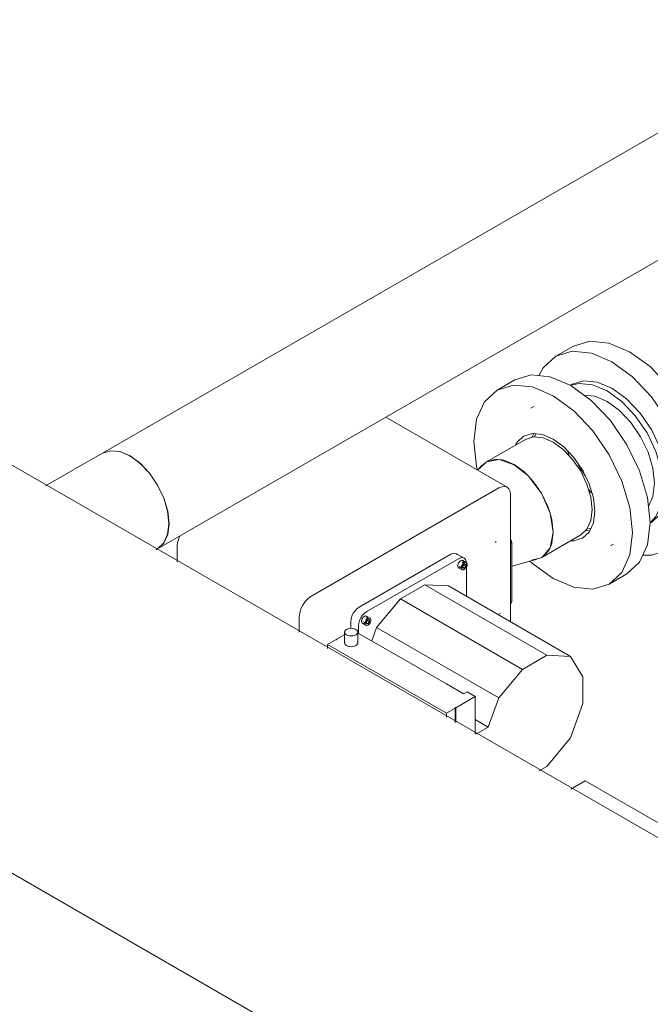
# Model space of a CAD drawing. Header units: metres. Extents: x -54598 to 1827199, y -329446 to -256744.
# Tile 251 of 256: x 199989 to 200749, y -301084 to -299896. Entities that reach past the tile are written whole.
import ezdxf

# ---------------------------------------------------------------- set-up
doc = ezdxf.new("R2010")
doc.units = ezdxf.units.M
doc.layers.add('M-EQPM', color=7, linetype='Continuous', lineweight=20)
doc.layers.add('P-PIPE', color=7, linetype='Continuous', lineweight=20)
doc.styles.add('ISO_1.0', font='isocpeur.ttf')

# ---------------------------------------------------------------- blocks, each defined once
blk = doc.blocks.new('PREXTHERM RSW 1250 - PREXTHERM RSW 1250-733596-aks33')
at = {"layer": 'M-EQPM'}
for q in [(22783.5, -5795), (23760.8, -6339.6)]:
    blk.add_line((22800.5, -5785.2), q, dxfattribs=at)
blk = doc.blocks.new('TOP S - TOP-S 80_20 DM PN10_400-706277-aks33')
at = {"layer": 'M-EQPM'}
for p, q in [((22706.6, -5431), (22560.4, -5346.6)), ((22696.6, -5432), (22470.3, -5562.7)), ((22710.7, -5593.3), (22710.7, -5440.2)), ((22693.2, -5497.7), (22692.7, -5496.4)), ((22710.9, -5494.2), (22712.2, -5497.7)), ((22309.1, -5521.1), (22309.1, -5502.2)), ((22710.7, -5498.5), (22712.2, -5497.7)), ((22712.2, -5497.7), (22712.2, -5568.9)), ((22528.3, -5575.7), (22638.6, -5512)), ((22647.8, -5517.3), (22537.5, -5581)), ((22654.8, -5516.7), (22645.6, -5511.3)), ((22657.4, -5522), (22653.1, -5519.5)), ((22648.1, -5528.2), (22652.4, -5530.7)), ((22653.1, -5528.6), (22648.9, -5526.1)), ((22654.9, -5528.7), (22651.6, -5526.7)), ((22656.6, -5524.1), (22652.4, -5521.6)), ((22652.8, -5524.2), (22656.7, -5526.4)), ((22653.1, -5526.2), (22654.8, -5524)), ((22653.1, -5528.6), (22653.1, -5526.2)), ((22654.9, -5528.7), (22653.1, -5528.6)), ((22654.8, -5524), (22653.6, -5523.3)), ((22654.8, -5524), (22656.6, -5524.1)), ((22656.7, -5526.4), (22654.9, -5528.7)), ((22656.6, -5524.1), (22656.7, -5526.4)), ((22657.7, -5562.7), (22657.7, -5523.1)), ((22578, -5565.8), (22607.3, -5548.9)), ((22607.3, -5548.9), (22636, -5550.2)), ((22754.3, -5633.8), (22607.3, -5548.9)), ((22783.1, -5635.1), (22636, -5550.2)), ((22549.3, -5600.3), (22578, -5565.8)), ((22725.1, -5650.7), (22578, -5565.8)), ((22712.2, -5568.9), (22710.7, -5569.7)), ((22712.2, -5568.9), (22710.9, -5570.9)), ((22456.2, -5587.2), (22456.2, -5606)), ((22540.7, -5591.1), (22536.5, -5588.7)), ((22540.7, -5593.5), (22536.8, -5591.3)), ((22541.4, -5588.9), (22537.2, -5586.5)), ((22537.2, -5593.1), (22539, -5590.9)), ((22539, -5590.9), (22537.7, -5590.2)), ((22539, -5590.9), (22540.7, -5591.1)), ((22540.7, -5591.1), (22540.7, -5593.5)), ((22695.8, -5584.7), (22698.5, -5583.1)), ((22518.4, -5601.3), (22518.4, -5592.9)), ((22527.6, -5598.2), (22527.6, -5607.2)), ((22532.2, -5595.2), (22536.4, -5597.6)), ((22532.9, -5593), (22537.1, -5595.4)), ((22538.9, -5595.7), (22535.6, -5593.8)), ((22537.1, -5595.4), (22537.2, -5593.1)), ((22538.9, -5595.7), (22537.1, -5595.4)), ((22540.7, -5593.5), (22538.9, -5595.7)), ((22543.6, -5616.4), (22549.3, -5600.3)), ((22696.4, -5685.2), (22549.3, -5600.3)), ((22500.5, -5614.6), (22490.1, -5620.6)), ((22501.2, -5615.1), (22500.5, -5614.6)), ((22511, -5608.6), (22501.2, -5614.2)), ((22501.2, -5614.2), (22501.9, -5614.6)), ((22501.9, -5614.6), (22501.2, -5615.1)), ((22510.6, -5605.8), (22510.6, -5618.8)), ((22633.4, -5668.2), (22526.5, -5606.5)), ((22526.6, -5618.8), (22526.6, -5605.8)), ((22490.1, -5620.6), (22633.7, -5703.5)), ((22490.1, -5620.6), (22490.1, -5625.6)), ((22754.3, -5633.8), (22725.1, -5650.7)), ((22783.1, -5635.1), (22754.3, -5633.8)), ((22797.7, -5659.6), (22783.1, -5635.1)), ((22725.1, -5650.7), (22696.4, -5685.2)), ((22797.7, -5691.9), (22797.7, -5659.6)), ((22654.2, -5680.2), (22633.4, -5668.2)), ((22644.7, -5697.1), (22668.2, -5683.6)), ((22658.3, -5677.9), (22654.2, -5680.2)), ((22668.2, -5683.6), (22658.3, -5677.9)), ((22668.2, -5683.6), (22668.2, -5728.4)), ((22696.4, -5685.2), (22683.9, -5720.3)), ((22633.7, -5703.5), (22644, -5697.5)), ((22643.3, -5697.1), (22644, -5696.7)), ((22644, -5697.5), (22643.3, -5697.1)), ((22644, -5696.7), (22644.7, -5697.1)), ((22644, -5697.5), (22644, -5714.5)), ((22644.7, -5697.1), (22644.7, -5714.9)), ((22783.1, -5733.3), (22797.7, -5691.9)), ((22633.7, -5703.5), (22633.7, -5708.5)), ((22683.9, -5720.3), (22668.2, -5711.2)), ((22669, -5728.9), (22683.9, -5720.3)), ((22754.3, -5767.7), (22783.1, -5733.3)), ((22745.3, -5773), (22754.3, -5767.7))]:
    blk.add_line(p, q, dxfattribs=at)
for points in [[(22710.7, -5440.2, 0), (22710.3, -5436.2, 0), (22708.8, -5433.1, 0), (22706.6, -5431, 0), (22703.7, -5430.1, 0), (22700.3, -5430.5, 0), (22696.6, -5432, 0)], [(22309.1, -5502.2, 0), (22309.6, -5497.7, 0), (22311, -5493, 0), (22312.5, -5489.6, 0)], [(22638.6, -5512, 0), (22641.2, -5510.9, 0), (22643.6, -5510.7, 0), (22645.6, -5511.3, 0), (22647.2, -5512.8, 0)], [(22647.1, -5525.9, 0), (22647.2, -5524.8, 0), (22647.6, -5523.6, 0), (22648.1, -5522.4, 0), (22648.9, -5521.4, 0), (22649.7, -5520.5, 0), (22650.6, -5519.8, 0), (22651.6, -5519.4, 0), (22652.4, -5519.3, 0), (22653.1, -5519.5, 0), (22653.7, -5520.1, 0), (22654.1, -5520.8, 0), (22654.2, -5521.8, 0)], [(22657.7, -5523.1, 0), (22657.4, -5520.3, 0), (22656.4, -5518.1, 0), (22654.8, -5516.7, 0), (22652.8, -5516, 0), (22650.4, -5516.3, 0), (22647.8, -5517.3, 0)], [(22651.6, -5527.3, 0), (22650.6, -5528, 0), (22649.7, -5528.3, 0), (22648.9, -5528.4, 0), (22648.1, -5528.2, 0), (22647.6, -5527.7, 0), (22647.2, -5526.9, 0), (22647.1, -5525.9, 0)], [(22658.4, -5524.3, 0), (22658.3, -5523.3, 0), (22657.9, -5522.5, 0), (22657.4, -5522, 0), (22656.6, -5521.8, 0), (22655.8, -5521.9, 0), (22654.9, -5522.2, 0), (22654, -5522.9, 0), (22653.1, -5523.8, 0), (22652.4, -5524.9, 0), (22651.8, -5526.1, 0), (22651.5, -5527.2, 0), (22651.3, -5528.4, 0)], [(22651.3, -5528.4, 0), (22651.5, -5529.4, 0), (22651.8, -5530.1, 0), (22652.4, -5530.7, 0), (22653.1, -5530.9, 0), (22654, -5530.8, 0), (22654.9, -5530.4, 0), (22655.8, -5529.7, 0), (22656.6, -5528.8, 0), (22657.4, -5527.8, 0), (22657.9, -5526.6, 0), (22658.3, -5525.4, 0), (22658.4, -5524.3, 0)], [(22470.3, -5562.7, 0), (22466.7, -5565.3, 0), (22463.3, -5568.9, 0), (22460.3, -5573.2, 0), (22458.1, -5577.9, 0), (22456.7, -5582.6, 0), (22456.2, -5587.2, 0)], [(22518.4, -5592.9, 0), (22518.7, -5589.7, 0), (22519.7, -5586.4, 0), (22521.3, -5583.1, 0), (22523.4, -5580.1, 0), (22525.7, -5577.6, 0), (22528.3, -5575.7, 0)], [(22537.5, -5581, 0), (22534.9, -5582.9, 0), (22532.5, -5585.4, 0), (22530.5, -5588.4, 0), (22528.9, -5591.7, 0), (22527.9, -5595, 0), (22527.6, -5598.2, 0)], [(22531.1, -5592.9, 0), (22531.3, -5591.7, 0), (22531.6, -5590.6, 0), (22532.2, -5589.4, 0), (22532.9, -5588.3, 0), (22533.8, -5587.4, 0), (22534.7, -5586.7, 0), (22535.6, -5586.4, 0), (22536.4, -5586.3, 0), (22537.2, -5586.5, 0), (22537.7, -5587, 0), (22538.1, -5587.8, 0), (22538.2, -5588.8, 0)], [(22542.4, -5591.2, 0), (22542.3, -5590.2, 0), (22542, -5589.5, 0), (22541.4, -5588.9, 0), (22540.7, -5588.7, 0), (22539.8, -5588.8, 0), (22538.9, -5589.2, 0), (22538, -5589.9, 0), (22537.1, -5590.8, 0), (22536.4, -5591.8, 0), (22535.9, -5593, 0), (22535.5, -5594.2, 0), (22535.4, -5595.3, 0)], [(22535.4, -5595.3, 0), (22535.5, -5596.3, 0), (22535.9, -5597.1, 0), (22536.4, -5597.6, 0), (22537.1, -5597.8, 0), (22538, -5597.7, 0), (22538.9, -5597.4, 0), (22539.8, -5596.7, 0), (22540.7, -5595.8, 0), (22541.4, -5594.7, 0), (22542, -5593.6, 0), (22542.3, -5592.4, 0), (22542.4, -5591.2, 0)], [(22513, -5602.5, 0), (22511.7, -5603.5, 0), (22510.9, -5604.6, 0), (22510.6, -5605.8, 0), (22510.9, -5607, 0), (22511.7, -5608.1, 0), (22513, -5609, 0), (22514.6, -5609.8, 0), (22516.5, -5610.2, 0), (22518.6, -5610.4, 0), (22520.7, -5610.2, 0), (22522.6, -5609.8, 0), (22524.3, -5609, 0)], [(22524.3, -5609, 0), (22525.5, -5608.1, 0), (22526.3, -5607, 0), (22526.6, -5605.8, 0), (22526.3, -5604.6, 0), (22525.5, -5603.5, 0), (22524.3, -5602.5, 0), (22522.6, -5601.8, 0), (22520.7, -5601.3, 0), (22518.6, -5601.2, 0), (22516.5, -5601.3, 0), (22514.6, -5601.8, 0), (22513, -5602.5, 0)], [(22535.6, -5594.2, 0), (22534.7, -5594.9, 0), (22533.8, -5595.3, 0), (22532.9, -5595.4, 0), (22532.2, -5595.2, 0), (22531.6, -5594.6, 0), (22531.3, -5593.9, 0), (22531.1, -5592.9, 0)], [(22524.3, -5622.1, 0), (22522.6, -5622.8, 0), (22520.7, -5623.3, 0), (22518.6, -5623.5, 0), (22516.5, -5623.3, 0), (22514.6, -5622.8, 0), (22513, -5622.1, 0), (22511.7, -5621.2, 0), (22510.9, -5620, 0), (22510.6, -5618.8, 0), (22510.9, -5617.6, 0)], [(22526.3, -5617.6, 0), (22526.6, -5618.8, 0), (22526.3, -5620, 0), (22525.5, -5621.2, 0), (22524.3, -5622.1, 0)]]:
    blk.add_polyline3d(points, dxfattribs=at)
blk = doc.blocks.new('ADSK_СтальСварка_Переход_ГОСТ17378-2001 - Исполнение 2-733603-aks33')
at = {"layer": 'P-PIPE', "color": 5}
for p, q in [((22677, -5404.2), (22670.9, -5410.4)), ((22712.2, -5526.1), (22742.7, -5518)), ((22748.2, -5515.7), (22737.8, -5518.8))]:
    blk.add_line(p, q, dxfattribs=at)
for points in [[(22673.8, -5408.1, 0), (22681.7, -5400.6, 0), (22697, -5397.6, 0), (22715, -5403.9, 0), (22731, -5416.4, 0)], [(22731.5, -5416.9, 0), (22733, -5418.4, 0), (22748.2, -5439, 0), (22758.4, -5462.5, 0), (22762, -5485.3, 0)], [(22762, -5485.3, 0), (22758.4, -5504, 0), (22749.2, -5515.2, 0)]]:
    blk.add_polyline3d(points, dxfattribs=at)
blk = doc.blocks.new('Tecofi_CB4450_Клапан обратный межфланцевый - Клапан обратный двухстворчатый межфланцевый_CB 4450-733621-aks33')
at = {"layer": 'P-PIPE', "color": 5}
for p, q in [((22784.8, -5307), (22782.6, -5308.2)), ((22738.7, -5333.6), (22735.3, -5335.6)), ((22739.7, -5370.4), (22741.2, -5366.3)), ((22741.2, -5366.3), (22739.7, -5370.4)), ((22779.4, -5387.4), (22781.2, -5393.2)), ((22781.2, -5393.2), (22779.4, -5387.4)), ((22804.3, -5433.3), (22808.4, -5437.8)), ((22808.4, -5437.8), (22804.3, -5433.3)), ((22951.4, -5458.9), (22894.8, -5491.6)), ((22898.4, -5493.6), (22954.9, -5461)), ((22936.2, -5455), (22933.5, -5456.6)), ((22933.5, -5456.6), (22942.5, -5458.2)), ((22933.5, -5456.6), (22933.5, -5458.2)), ((22942.5, -5459.8), (22933.5, -5458.2)), ((22952.1, -5454.8), (22936.2, -5455)), ((22942.5, -5458.2), (22951.4, -5458.9)), ((22942.5, -5458.2), (22942.5, -5459.8)), ((22948.9, -5460.3), (22942.5, -5459.8)), ((22962.6, -5453.4), (22952.1, -5454.8)), ((22954.9, -5461), (22958.9, -5471.4)), ((22954.9, -5461), (22954.9, -5462.6)), ((22961.6, -5469.8), (22961.8, -5460.7)), ((22961.8, -5460.7), (22964.2, -5454.3)), ((22964.2, -5455.9), (22961.8, -5462.4)), ((22961.8, -5460.7), (22961.8, -5462.4)), ((22964.2, -5454.3), (22962.6, -5453.4)), ((22964.2, -5454.3), (22964.2, -5455.9)), ((22878.6, -5474.5), (22880.8, -5473.3)), ((22954.9, -5462.6), (22898.4, -5495.3)), ((22958.9, -5473), (22954.9, -5462.6)), ((22958.9, -5471.4), (22961.6, -5469.8)), ((22961.6, -5471.4), (22958.9, -5473)), ((22958.9, -5471.4), (22958.9, -5473)), ((22961.7, -5469.8), (22961.6, -5471.4)), ((22961.6, -5469.8), (22961.6, -5471.4)), ((22807.6, -5481.4), (22803.4, -5480.6)), ((22803.4, -5480.6), (22807.6, -5481.4)), ((22894.8, -5491.6), (22898.4, -5493.6)), ((22894.8, -5491.6), (22894.8, -5493.2)), ((22898.4, -5495.3), (22894.8, -5493.2)), ((22898.4, -5493.6), (22898.4, -5495.3)), ((22831.3, -5501.9), (22834.7, -5499.9))]:
    blk.add_line(p, q, dxfattribs=at)
for points in [[(22895, -5432.6, 0), (22892.7, -5411, 0), (22885.9, -5388.2, 0), (22875.1, -5365.7, 0), (22861, -5345.1, 0), (22844.7, -5327.8, 0), (22827.1, -5315, 0), (22809.5, -5307.6, 0), (22793.2, -5305.9, 0), (22783.4, -5308.2, 0)], [(22784.8, -5307, 0), (22798.8, -5302.7, 0), (22815.2, -5304.3, 0), (22832.8, -5311.8, 0), (22850.3, -5324.6, 0), (22866.7, -5341.9, 0), (22880.8, -5362.4, 0), (22891.5, -5384.9, 0), (22898.3, -5407.7, 0), (22900.6, -5429.3, 0)], [(22799.1, -5320, 0), (22812.4, -5321.4, 0), (22827.1, -5327.7, 0), (22841.8, -5338.4, 0), (22855.6, -5352.9, 0), (22867.4, -5370.2, 0), (22876.4, -5389, 0), (22882.1, -5408.1, 0), (22884, -5426.3, 0)], [(22792.7, -5404.1, 0), (22796.5, -5411.1, 0), (22800.4, -5417.4, 0)], [(22884, -5426.3, 0), (22882.1, -5442.2, 0), (22876.7, -5454.3, 0)], [(22879, -5473.9, 0), (22885.9, -5466.5, 0), (22892.7, -5451.6, 0), (22895, -5432.6, 0)], [(22900.6, -5429.3, 0), (22898.3, -5448.3, 0), (22891.5, -5463.3, 0), (22880.8, -5473.3, 0)]]:
    blk.add_polyline3d(points, dxfattribs=at)
blk = doc.blocks.new('VM_Фланец_ГОСТ 332591 - VM_Фланец_ГОСТ 33259-2015-733625-aks33')
at = {"layer": 'P-PIPE'}
for p, q in [((22786.5, -5261), (22765.3, -5273.2)), ((22949.4, -5433), (22947.2, -5455.3)), ((22946, -5460.1), (22945.2, -5463)), ((22900.3, -5507.1), (22921.5, -5494.8))]:
    blk.add_line(p, q, dxfattribs=at)
for points in [[(22786.5, -5261, 0), (22806.2, -5254.9, 0), (22829.3, -5257.2, 0), (22854, -5267.7, 0), (22878.7, -5285.7, 0), (22901.7, -5310, 0), (22921.5, -5338.9, 0), (22936.6, -5370.5, 0), (22946.2, -5402.6, 0), (22949.4, -5433, 0)], [(22928.2, -5445.3, 0), (22925, -5414.9, 0), (22915.4, -5382.8, 0), (22900.3, -5351.2, 0), (22880.5, -5322.2, 0), (22857.5, -5297.9, 0), (22832.8, -5279.9, 0), (22808.1, -5269.4, 0), (22785, -5267.1, 0), (22765.3, -5273.2, 0), (22750.1, -5287.3, 0), (22745.1, -5295.9, 0)], [(22798.4, -5412.5, 0), (22797.3, -5410.6, 0), (22796.2, -5408.7, 0)], [(22924, -5475.3, 0), (22925, -5471.9, 0), (22928.2, -5445.3, 0)], [(22942, -5471.3, 0), (22936.6, -5480.7, 0), (22921.5, -5494.8, 0)], [(22870.5, -5513.2, 0), (22880.5, -5513.2, 0), (22900.3, -5507.1, 0), (22915.4, -5493, 0), (22920.8, -5483.5, 0)]]:
    blk.add_polyline3d(points, dxfattribs=at)
blk = doc.blocks.new('VM_Фланец_ГОСТ 332591 - VM_Фланец_ГОСТ 33259-2015-V309-aks33')
at = {"layer": 'P-PIPE'}
for p, q in [((22715.8, -5301.8), (22694.5, -5314.1)), ((22738.7, -5366.2), (22736.6, -5370.5)), ((22801.7, -5483.3), (22806.5, -5483.5)), ((22829.5, -5547.9), (22850.8, -5535.6))]:
    blk.add_line(p, q, dxfattribs=at)
for points in [[(22715.8, -5301.8, 0), (22735.5, -5295.7, 0), (22758.6, -5298, 0), (22783.3, -5308.5, 0), (22808, -5326.5, 0), (22831, -5350.8, 0), (22850.8, -5379.8, 0), (22865.9, -5411.3, 0), (22875.5, -5443.4, 0), (22878.7, -5473.8, 0)], [(22857.5, -5486.1, 0), (22854.3, -5455.7, 0), (22844.7, -5423.6, 0), (22829.5, -5392, 0), (22809.8, -5363.1, 0), (22786.8, -5338.8, 0), (22762, -5320.7, 0), (22737.3, -5310.2, 0), (22714.3, -5308, 0), (22694.5, -5314.1, 0), (22679.4, -5328.1, 0), (22669.8, -5349.2, 0), (22666.6, -5375.9, 0)], [(22716.8, -5379.8, 0), (22718.6, -5376.9, 0), (22726.5, -5369.5, 0), (22736.9, -5366.3, 0), (22749.1, -5367.5, 0), (22762, -5373, 0), (22775, -5382.5, 0), (22787.1, -5395.3, 0), (22797.5, -5410.5, 0), (22805.5, -5427.1, 0), (22810.5, -5444, 0), (22812.3, -5460, 0)], [(22666.6, -5375.9, 0), (22669.8, -5406.3, 0), (22670.8, -5410.5, 0)], [(22812.3, -5460, 0), (22810.5, -5474, 0), (22805.5, -5485.1, 0), (22797.5, -5492.5, 0), (22787.1, -5495.7, 0), (22783.7, -5495.8, 0)], [(22878.7, -5473.8, 0), (22875.5, -5500.5, 0), (22865.9, -5521.6, 0), (22850.8, -5535.6, 0)], [(22733.6, -5519.7, 0), (22737.3, -5523.2, 0), (22762, -5541.2, 0), (22786.8, -5551.7, 0), (22809.8, -5554, 0), (22829.5, -5547.9, 0), (22844.7, -5533.8, 0), (22854.3, -5512.7, 0), (22857.5, -5486.1, 0)]]:
    blk.add_polyline3d(points, dxfattribs=at)
blk = doc.blocks.new('ADSK_СтальСварка_Врезка - Врезка стальная-737272-aks33')
at = {"layer": 'P-PIPE', "color": 1}
for p, q in [((22219, -5390.1), (22150.6, -5429.6)), ((22283.6, -5506.4), (22285.5, -5505.3))]:
    blk.add_line(p, q, dxfattribs=at)
for points in [[(22219, -5390.1, 0), (22228.7, -5387.1, 0), (22240.1, -5388.2, 0), (22252.3, -5393.4, 0), (22264.4, -5402.3, 0), (22275.8, -5414.2, 0), (22285.5, -5428.5, 0), (22293, -5444.1, 0), (22297.7, -5459.9, 0), (22299.3, -5474.8, 0)], [(22299.3, -5474.8, 0), (22297.7, -5488, 0), (22293, -5498.4, 0), (22285.5, -5505.3, 0)]]:
    blk.add_polyline3d(points, dxfattribs=at)
blk = doc.blocks.new('asfdf')
at = {"layer": 'P-PIPE', "color": 1}
for p, q in [((437080.1, 86736.6), (435137.4, 85615)), ((435203.9, 85499.8), (437146.6, 86621.5)), ((437375.6, 84245.3), (434698.1, 85791.2)), ((434485.1, 85422.3), (436772.6, 84101.6))]:
    blk.add_line(p, q, dxfattribs=at)
at = {"layer": 'P-PIPE', "color": 5}
for p, q in [((435647.2, 85631.7), (435600.1, 85604.6)), ((435666.6, 85489.4), (435713.7, 85516.6))]:
    blk.add_line(p, q, dxfattribs=at)
for points in [[(435647.2, 85631.7, 0), (435656.9, 85634.7, 0), (435668.2, 85633.6, 0), (435680.4, 85628.4, 0)], [(435680.4, 85628.4, 0), (435692.6, 85619.6, 0), (435703.9, 85607.6, 0), (435713.7, 85593.3, 0), (435721.1, 85577.8, 0), (435725.8, 85562, 0), (435727.4, 85547, 0)], [(435613.5, 85607.7, 0), (435609.8, 85607.6, 0), (435600.1, 85604.6, 0), (435592.6, 85597.6, 0), (435591.7, 85596.3, 0)], [(435633.3, 85601.3, 0), (435621.2, 85606.5, 0), (435617.2, 85607.3, 0)], [(435649.8, 85588.3, 0), (435645.5, 85592.4, 0), (435633.3, 85601.3, 0)], [(435676, 85545.3, 0), (435674.1, 85550.6, 0), (435666.6, 85566.2, 0), (435656.9, 85580.4, 0), (435653.2, 85584.7, 0)], [(435727.4, 85547, 0), (435725.8, 85533.9, 0), (435721.1, 85523.5, 0), (435713.7, 85516.6, 0)], [(435680.4, 85519.8, 0), (435678.8, 85534.8, 0), (435677.5, 85540.1, 0)], [(435677.5, 85502.9, 0), (435678.8, 85506.7, 0), (435680.4, 85519.8, 0)], [(435655.2, 85486.3, 0), (435656.9, 85486.4, 0), (435666.6, 85489.4, 0), (435674.1, 85496.3, 0), (435676, 85499.4, 0)]]:
    blk.add_polyline3d(points, dxfattribs=at)
at = {"layer": 'P-PIPE', "color": 1}
for points in [[(435170.6, 85611.7, 0), (435158.5, 85616.9, 0), (435147.1, 85618, 0), (435137.4, 85615, 0)], [(435217.6, 85530.3, 0), (435216, 85545.3, 0), (435211.3, 85561.1, 0), (435203.9, 85576.6, 0), (435194.1, 85590.9, 0), (435182.8, 85602.9, 0), (435170.6, 85611.7, 0)], [(435203.9, 85499.8, 0), (435211.3, 85506.8, 0), (435216, 85517.2, 0), (435217.6, 85530.3, 0)]]:
    blk.add_polyline3d(points, dxfattribs=at)
at = {"layer": 'M-EQPM'}
for name in ['PREXTHERM RSW 1250 - PREXTHERM RSW 1250-733596-aks33', 'TOP S - TOP-S 80_20 DM PN10_400-706277-aks33']:
    blk.add_blockref(name, (412918.4, 91005.1), dxfattribs=at)
at = {"layer": 'P-PIPE'}
for name in ['VM_Фланец_ГОСТ 332591 - VM_Фланец_ГОСТ 33259-2015-733625-aks33', 'VM_Фланец_ГОСТ 332591 - VM_Фланец_ГОСТ 33259-2015-V309-aks33']:
    blk.add_blockref(name, (412918.4, 91005.1), dxfattribs=at)
at = {"layer": 'P-PIPE', "color": 5}
for name in ['Tecofi_CB4450_Клапан обратный межфланцевый - Клапан обратный двухстворчатый межфланцевый_CB 4450-733621-aks33', 'ADSK_СтальСварка_Переход_ГОСТ17378-2001 - Исполнение 2-733603-aks33']:
    blk.add_blockref(name, (412918.4, 91005.1), dxfattribs=at)
at = {"layer": 'P-PIPE', "color": 1}
blk.add_blockref('ADSK_СтальСварка_Врезка - Врезка стальная-737272-aks33', (412918.4, 91005.1), dxfattribs=at)

msp = doc.modelspace()

# ---------------------------------------------------------------- block references
at = {"color": 5, "lineweight": 30}
msp.add_blockref('asfdf', (-235048.8, -386034.1), dxfattribs=at)

# ---------------------------------------------------------------- texts
at = {"insert": (-31447.3, -294346.1), "char_height": 296.352, "width": 15926.819, "attachment_point": 1, "style": 'ISO_1.0'}
msp.add_mtext('\\pi6266.79412;ОБЩИЕ УКАЗАНИЯ.\\P\\pi7963.40932;\\P\\pi0; Данный   рабочий  проект выполнен согласно   задания   на  проектирование.\\PКотельная блочная  {\\C7;1100Гн} предназначена для снабжения теплом .\\P Расчетная температура наружного воздуха tнар.= -14°С.\\P Котельная блочная транспортабельная автоматизированная  {\\C7;1100Гн} производительностью 1.200 МВт смонтирована на прочной раме и поставляется в 100% заводской готовности.\\P Теплоснабжение осуществляется по открытой схеме по температурному графику 90-70°С (2-х трубная система).\\P Котельная комплектуется 2 водогрейными  автоматизированными  котлами  {\\fISOCPEUR|b0|i0|c238|p34;1} котел {\\C0;КВа-0,58\\C7;Гн}.  Котел  оборудован газовыми  горелками.\\PРасход газа на {\\fISOCPEUR|b0|i0|c238|p34;1} котел  {\\C0;КВа-0,46\\C7;Гн}.        -56.8 м3/ч.\\P Внутри блочной котельной располагаются водоподготовительная система, сетевые циркуляционные насосы,  а также электрооборудование, КИП и А (щиты управления, входные распределительные устройства, пульты управления и другое вспомогательное оборудование.\\P Дымовые трубы  поставляются  заводом-изготовителем.\\P Котельная  II  степени  огнестойкости.', dxfattribs=at)

doc.saveas('drawing.dxf')
